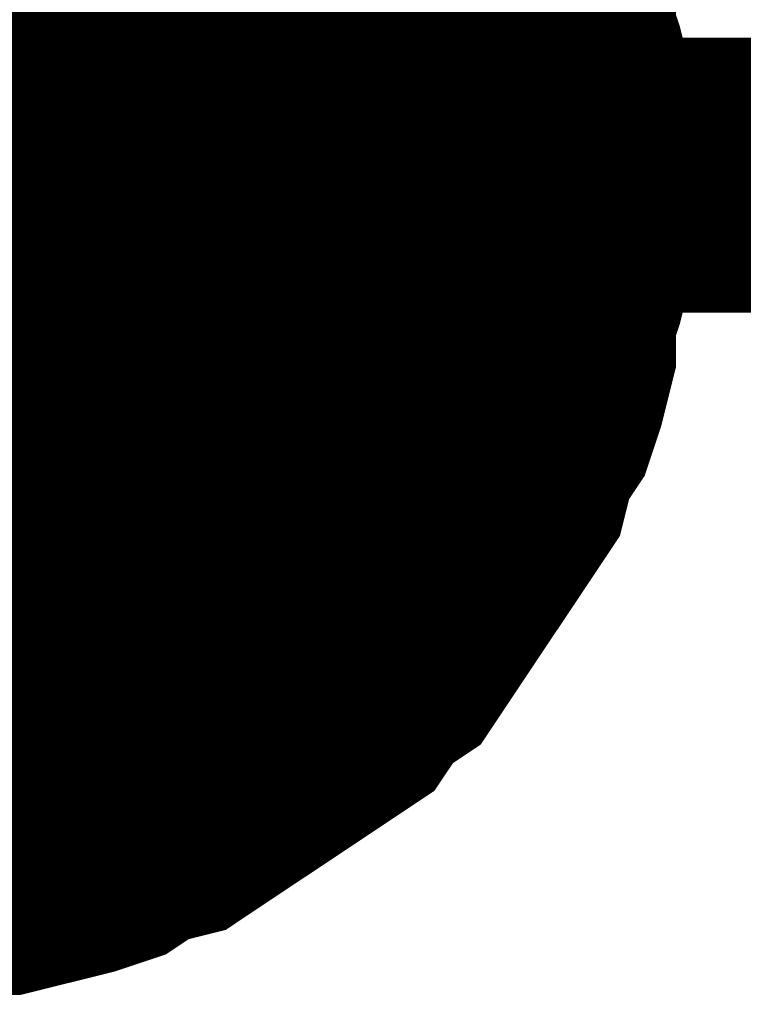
# Model space of a CAD drawing. Extents: x 0 to 17, y 0 to 11.
# Tile 16 of 29: x 5.807 to 5.8381, y 8.7641 to 8.8064. Entities that reach past the tile are written whole.
import ezdxf

# ---------------------------------------------------------------- set-up
doc = ezdxf.new("R2010")
doc.units = 0
doc.layers.add('SHEET', color=255, linetype='CONTINUOUS')

msp = doc.modelspace()

# ---------------------------------------------------------------- linework, layer by layer
at = {"layer": 'SHEET', "const_width": 0.03}
msp.add_lwpolyline([(5.785, 8.8, 1), (5.815, 8.8, 1)], format="xyb", close=True, dxfattribs=at)
at = {"layer": 'SHEET'}
for points, const_width in [([(5.827316, 8.812752), (5.827712, 8.811564), (5.828504, 8.80998), (5.8289, 8.808792), (5.829296, 8.807208), (5.829296, 8.805624), (5.829692, 8.804435), (5.830088, 8.802851), (5.830088, 8.801267), (5.830088, 8.799683)], 0.0118), ([(5.827316, 8.812752), (5.827712, 8.811564), (5.828504, 8.80998), (5.8289, 8.808792), (5.829296, 8.807208), (5.829296, 8.805624), (5.829692, 8.804435), (5.830088, 8.802851), (5.830088, 8.801267), (5.830088, 8.799683)], 0.0118), ([(5.827316, 8.812752), (5.827712, 8.811564), (5.828504, 8.80998), (5.8289, 8.808792), (5.829296, 8.807208), (5.829296, 8.805624), (5.829692, 8.804435), (5.830088, 8.802851), (5.830088, 8.801267), (5.830088, 8.799683)], 0.0118), ([(5.827316, 8.812752), (5.827712, 8.811564), (5.828504, 8.80998), (5.8289, 8.808792), (5.829296, 8.807208), (5.829296, 8.805624), (5.829692, 8.804435), (5.830088, 8.802851), (5.830088, 8.801267), (5.830088, 8.799683)], 0.0118), ([(5.827316, 8.812752), (5.827712, 8.811564), (5.828504, 8.80998), (5.8289, 8.808792), (5.829296, 8.807208), (5.829296, 8.805624), (5.829692, 8.804435), (5.830088, 8.802851), (5.830088, 8.801267), (5.830088, 8.799683)], 0.0118), ([(5.827316, 8.812752), (5.827712, 8.811564), (5.828504, 8.80998), (5.8289, 8.808792), (5.829296, 8.807208), (5.829296, 8.805624), (5.829692, 8.804435), (5.830088, 8.802851), (5.830088, 8.801267), (5.830088, 8.799683)], 0.0118), ([(5.827316, 8.812752), (5.827712, 8.811564), (5.828504, 8.80998), (5.8289, 8.808792), (5.829296, 8.807208), (5.829296, 8.805624), (5.829692, 8.804435), (5.830088, 8.802851), (5.830088, 8.801267), (5.830088, 8.799683)], 0.0118), ([(5.827316, 8.812752), (5.827712, 8.811564), (5.828504, 8.80998), (5.8289, 8.808792), (5.829296, 8.807208), (5.829296, 8.805624), (5.829692, 8.804435), (5.830088, 8.802851), (5.830088, 8.801267), (5.830088, 8.799683)], 0.0118), ([(5.827316, 8.812752), (5.827712, 8.811564), (5.828504, 8.80998), (5.8289, 8.808792), (5.829296, 8.807208), (5.829296, 8.805624), (5.829692, 8.804435), (5.830088, 8.802851), (5.830088, 8.801267), (5.830088, 8.799683)], 0.0118), ([(5.827316, 8.812752), (5.827712, 8.811564), (5.828504, 8.80998), (5.8289, 8.808792), (5.829296, 8.807208), (5.829296, 8.805624), (5.829692, 8.804435), (5.830088, 8.802851), (5.830088, 8.801267), (5.830088, 8.799683)], 0.0118), ([(5.8289, 8.808792), (5.829296, 8.807208), (5.829296, 8.805624), (5.829692, 8.804435), (5.830088, 8.802851), (5.830088, 8.801267), (5.830088, 8.799683)], 0.0039), ([(5.8289, 8.808792), (5.829296, 8.807208), (5.829296, 8.805624), (5.829692, 8.804435), (5.830088, 8.802851), (5.830088, 8.801267), (5.830088, 8.799683)], 0.0039), ([(5.8289, 8.808792), (5.829296, 8.807208), (5.829296, 8.805624), (5.829692, 8.804435), (5.830088, 8.802851), (5.830088, 8.801267), (5.830088, 8.799683)], 0.0039), ([(5.8289, 8.808792), (5.829296, 8.807208), (5.829296, 8.805624), (5.829692, 8.804435), (5.830088, 8.802851), (5.830088, 8.801267), (5.830088, 8.799683)], 0.0039), ([(5.8289, 8.808792), (5.829296, 8.807208), (5.829296, 8.805624), (5.829692, 8.804435), (5.830088, 8.802851), (5.830088, 8.801267), (5.830088, 8.799683)], 0.0039), ([(5.8289, 8.808792), (5.829296, 8.807208), (5.829296, 8.805624), (5.829692, 8.804435), (5.830088, 8.802851), (5.830088, 8.801267), (5.830088, 8.799683)], 0.0039), ([(5.8289, 8.808792), (5.829296, 8.807208), (5.829296, 8.805624), (5.829692, 8.804435), (5.830088, 8.802851), (5.830088, 8.801267), (5.830088, 8.799683)], 0.0039), ([(5.8289, 8.808792), (5.829296, 8.807208), (5.829296, 8.805624), (5.829692, 8.804435), (5.830088, 8.802851), (5.830088, 8.801267), (5.830088, 8.799683)], 0.0039), ([(5.8289, 8.808792), (5.829296, 8.807208), (5.829296, 8.805624), (5.829692, 8.804435), (5.830088, 8.802851), (5.830088, 8.801267), (5.830088, 8.799683)], 0.0039), ([(5.8289, 8.808792), (5.829296, 8.807208), (5.829296, 8.805624), (5.829692, 8.804435), (5.830088, 8.802851), (5.830088, 8.801267), (5.830088, 8.799683)], 0.0039), ([(5.830088, 8.799683), (5.830088, 8.798099), (5.830088, 8.796515), (5.829692, 8.794931), (5.829296, 8.793743), (5.829296, 8.792159), (5.8289, 8.790575), (5.828504, 8.789387), (5.827712, 8.788198), (5.827316, 8.786614), (5.826523, 8.785426), (5.825731, 8.784238), (5.824939, 8.78305), (5.824147, 8.781862), (5.823355, 8.780674), (5.822563, 8.779486), (5.821375, 8.778694), (5.820583, 8.777506), (5.819395, 8.776714), (5.818207, 8.775922), (5.817019, 8.77513), (5.815831, 8.774338), (5.814643, 8.773546), (5.813455, 8.772753), (5.811871, 8.772357), (5.810683, 8.771565), (5.809495, 8.771169), (5.807911, 8.770773), (5.806327, 8.770377), (5.805139, 8.770377), (5.803555, 8.769981), (5.801971, 8.769981), (5.800387, 8.769981)], 0.0118), ([(5.830088, 8.799683), (5.830088, 8.798099), (5.830088, 8.796515), (5.829692, 8.794931), (5.829296, 8.793743), (5.829296, 8.792159), (5.8289, 8.790575), (5.828504, 8.789387), (5.827712, 8.788198), (5.827316, 8.786614), (5.826523, 8.785426), (5.825731, 8.784238), (5.824939, 8.78305), (5.824147, 8.781862), (5.823355, 8.780674), (5.822563, 8.779486), (5.821375, 8.778694), (5.820583, 8.777506), (5.819395, 8.776714), (5.818207, 8.775922), (5.817019, 8.77513), (5.815831, 8.774338), (5.814643, 8.773546), (5.813455, 8.772753), (5.811871, 8.772357), (5.810683, 8.771565), (5.809495, 8.771169), (5.807911, 8.770773), (5.806327, 8.770377), (5.805139, 8.770377), (5.803555, 8.769981), (5.801971, 8.769981), (5.800387, 8.769981)], 0.0118), ([(5.830088, 8.799683), (5.830088, 8.798099), (5.830088, 8.796515), (5.829692, 8.794931), (5.829296, 8.793743), (5.829296, 8.792159), (5.8289, 8.790575), (5.828504, 8.789387), (5.827712, 8.788198), (5.827316, 8.786614), (5.826523, 8.785426), (5.825731, 8.784238), (5.824939, 8.78305), (5.824147, 8.781862), (5.823355, 8.780674), (5.822563, 8.779486), (5.821375, 8.778694), (5.820583, 8.777506), (5.819395, 8.776714), (5.818207, 8.775922), (5.817019, 8.77513), (5.815831, 8.774338), (5.814643, 8.773546), (5.813455, 8.772753), (5.811871, 8.772357), (5.810683, 8.771565), (5.809495, 8.771169), (5.807911, 8.770773), (5.806327, 8.770377), (5.805139, 8.770377), (5.803555, 8.769981), (5.801971, 8.769981), (5.800387, 8.769981)], 0.0118), ([(5.830088, 8.799683), (5.830088, 8.798099), (5.830088, 8.796515), (5.829692, 8.794931), (5.829296, 8.793743), (5.829296, 8.792159), (5.8289, 8.790575), (5.828504, 8.789387), (5.827712, 8.788198), (5.827316, 8.786614), (5.826523, 8.785426), (5.825731, 8.784238), (5.824939, 8.78305), (5.824147, 8.781862), (5.823355, 8.780674), (5.822563, 8.779486), (5.821375, 8.778694), (5.820583, 8.777506), (5.819395, 8.776714), (5.818207, 8.775922), (5.817019, 8.77513), (5.815831, 8.774338), (5.814643, 8.773546), (5.813455, 8.772753), (5.811871, 8.772357), (5.810683, 8.771565), (5.809495, 8.771169), (5.807911, 8.770773), (5.806327, 8.770377), (5.805139, 8.770377), (5.803555, 8.769981), (5.801971, 8.769981), (5.800387, 8.769981)], 0.0118), ([(5.800387, 8.799683), (5.900182, 8.799683)], 0.0118), ([(5.830088, 8.799683), (5.830088, 8.798099), (5.830088, 8.796515), (5.829692, 8.794931), (5.829296, 8.793743), (5.829296, 8.792159), (5.8289, 8.790575), (5.828504, 8.789387), (5.827712, 8.788198), (5.827316, 8.786614), (5.826523, 8.785426), (5.825731, 8.784238), (5.824939, 8.78305), (5.824147, 8.781862), (5.823355, 8.780674), (5.822563, 8.779486), (5.821375, 8.778694), (5.820583, 8.777506), (5.819395, 8.776714), (5.818207, 8.775922), (5.817019, 8.77513), (5.815831, 8.774338), (5.814643, 8.773546), (5.813455, 8.772753), (5.811871, 8.772357), (5.810683, 8.771565), (5.809495, 8.771169), (5.807911, 8.770773), (5.806327, 8.770377), (5.805139, 8.770377), (5.803555, 8.769981), (5.801971, 8.769981), (5.800387, 8.769981)], 0.0118), ([(5.830088, 8.799683), (5.830088, 8.798099), (5.830088, 8.796515), (5.829692, 8.794931), (5.829296, 8.793743), (5.829296, 8.792159), (5.8289, 8.790575), (5.828504, 8.789387), (5.827712, 8.788198), (5.827316, 8.786614), (5.826523, 8.785426), (5.825731, 8.784238), (5.824939, 8.78305), (5.824147, 8.781862), (5.823355, 8.780674), (5.822563, 8.779486), (5.821375, 8.778694), (5.820583, 8.777506), (5.819395, 8.776714), (5.818207, 8.775922), (5.817019, 8.77513), (5.815831, 8.774338), (5.814643, 8.773546), (5.813455, 8.772753), (5.811871, 8.772357), (5.810683, 8.771565), (5.809495, 8.771169), (5.807911, 8.770773), (5.806327, 8.770377), (5.805139, 8.770377), (5.803555, 8.769981), (5.801971, 8.769981), (5.800387, 8.769981)], 0.0118), ([(5.830088, 8.799683), (5.830088, 8.798099), (5.830088, 8.796515), (5.829692, 8.794931), (5.829296, 8.793743), (5.829296, 8.792159), (5.8289, 8.790575), (5.828504, 8.789387), (5.827712, 8.788198), (5.827316, 8.786614), (5.826523, 8.785426), (5.825731, 8.784238), (5.824939, 8.78305), (5.824147, 8.781862), (5.823355, 8.780674), (5.822563, 8.779486), (5.821375, 8.778694), (5.820583, 8.777506), (5.819395, 8.776714), (5.818207, 8.775922), (5.817019, 8.77513), (5.815831, 8.774338), (5.814643, 8.773546), (5.813455, 8.772753), (5.811871, 8.772357), (5.810683, 8.771565), (5.809495, 8.771169), (5.807911, 8.770773), (5.806327, 8.770377), (5.805139, 8.770377), (5.803555, 8.769981), (5.801971, 8.769981), (5.800387, 8.769981)], 0.0118), ([(5.830088, 8.799683), (5.830088, 8.798099), (5.830088, 8.796515), (5.829692, 8.794931), (5.829296, 8.793743), (5.829296, 8.792159), (5.8289, 8.790575), (5.828504, 8.789387), (5.827712, 8.788198), (5.827316, 8.786614), (5.826523, 8.785426), (5.825731, 8.784238), (5.824939, 8.78305), (5.824147, 8.781862), (5.823355, 8.780674), (5.822563, 8.779486), (5.821375, 8.778694), (5.820583, 8.777506), (5.819395, 8.776714), (5.818207, 8.775922), (5.817019, 8.77513), (5.815831, 8.774338), (5.814643, 8.773546), (5.813455, 8.772753), (5.811871, 8.772357), (5.810683, 8.771565), (5.809495, 8.771169), (5.807911, 8.770773), (5.806327, 8.770377), (5.805139, 8.770377), (5.803555, 8.769981), (5.801971, 8.769981), (5.800387, 8.769981)], 0.0118), ([(5.830088, 8.799683), (5.830088, 8.798099), (5.830088, 8.796515), (5.829692, 8.794931), (5.829296, 8.793743), (5.829296, 8.792159), (5.8289, 8.790575), (5.828504, 8.789387), (5.827712, 8.788198), (5.827316, 8.786614), (5.826523, 8.785426), (5.825731, 8.784238), (5.824939, 8.78305), (5.824147, 8.781862), (5.823355, 8.780674), (5.822563, 8.779486), (5.821375, 8.778694), (5.820583, 8.777506), (5.819395, 8.776714), (5.818207, 8.775922), (5.817019, 8.77513), (5.815831, 8.774338), (5.814643, 8.773546), (5.813455, 8.772753), (5.811871, 8.772357), (5.810683, 8.771565), (5.809495, 8.771169), (5.807911, 8.770773), (5.806327, 8.770377), (5.805139, 8.770377), (5.803555, 8.769981), (5.801971, 8.769981), (5.800387, 8.769981)], 0.0118), ([(5.830088, 8.799683), (5.830088, 8.798099), (5.830088, 8.796515), (5.829692, 8.794931), (5.829296, 8.793743), (5.829296, 8.792159), (5.8289, 8.790575), (5.828504, 8.789387), (5.827712, 8.788198), (5.827316, 8.786614), (5.826523, 8.785426), (5.825731, 8.784238), (5.824939, 8.78305), (5.824147, 8.781862), (5.823355, 8.780674), (5.822563, 8.779486), (5.821375, 8.778694), (5.820583, 8.777506), (5.819395, 8.776714), (5.818207, 8.775922), (5.817019, 8.77513), (5.815831, 8.774338), (5.814643, 8.773546), (5.813455, 8.772753), (5.811871, 8.772357), (5.810683, 8.771565), (5.809495, 8.771169), (5.807911, 8.770773), (5.806327, 8.770377), (5.805139, 8.770377), (5.803555, 8.769981), (5.801971, 8.769981), (5.800387, 8.769981)], 0.0118), ([(5.830088, 8.799683), (5.830088, 8.799683), (5.830088, 8.799683), (5.830088, 8.799683), (5.830088, 8.799683), (5.830088, 8.799683), (5.830088, 8.799683), (5.830088, 8.799683), (5.830088, 8.799683), (5.830088, 8.799683), (5.830088, 8.799683), (5.830088, 8.799683), (5.830088, 8.799683), (5.830088, 8.799683), (5.830088, 8.799683), (5.830088, 8.799683), (5.830088, 8.799683), (5.830088, 8.799683), (5.830088, 8.799683), (5.830088, 8.799683), (5.830088, 8.799683), (5.830088, 8.799683), (5.830088, 8.799683), (5.830088, 8.799683), (5.830088, 8.799683), (5.830088, 8.799683), (5.830088, 8.799683), (5.830088, 8.799683), (5.830088, 8.799683), (5.830088, 8.799683), (5.830088, 8.799683), (5.830088, 8.799683), (5.830088, 8.799683)], 0.0118), ([(5.830088, 8.799683), (5.830088, 8.799683)], 0.0118), ([(5.830088, 8.799683), (5.830088, 8.799683), (5.830088, 8.799683), (5.830088, 8.799683), (5.830088, 8.799683), (5.830088, 8.799683), (5.830088, 8.799683), (5.830088, 8.799683), (5.830088, 8.799683), (5.830088, 8.799683), (5.830088, 8.799683), (5.830088, 8.799683), (5.830088, 8.799683), (5.830088, 8.799683), (5.830088, 8.799683), (5.830088, 8.799683), (5.830088, 8.799683), (5.830088, 8.799683), (5.830088, 8.799683), (5.830088, 8.799683), (5.830088, 8.799683), (5.830088, 8.799683), (5.830088, 8.799683), (5.830088, 8.799683), (5.830088, 8.799683), (5.830088, 8.799683), (5.830088, 8.799683), (5.830088, 8.799683), (5.830088, 8.799683), (5.830088, 8.799683), (5.830088, 8.799683), (5.830088, 8.799683), (5.830088, 8.799683)], 0.0118), ([(5.830088, 8.799683), (5.830088, 8.799683)], 0.0118), ([(5.830088, 8.799683), (5.830088, 8.799683), (5.830088, 8.799683), (5.830088, 8.799683), (5.830088, 8.799683), (5.830088, 8.799683), (5.830088, 8.799683), (5.830088, 8.799683), (5.830088, 8.799683), (5.830088, 8.799683), (5.830088, 8.799683), (5.830088, 8.799683), (5.830088, 8.799683), (5.830088, 8.799683), (5.830088, 8.799683), (5.830088, 8.799683), (5.830088, 8.799683), (5.830088, 8.799683), (5.830088, 8.799683), (5.830088, 8.799683), (5.830088, 8.799683), (5.830088, 8.799683), (5.830088, 8.799683), (5.830088, 8.799683), (5.830088, 8.799683), (5.830088, 8.799683), (5.830088, 8.799683), (5.830088, 8.799683), (5.830088, 8.799683), (5.830088, 8.799683), (5.830088, 8.799683), (5.830088, 8.799683), (5.830088, 8.799683)], 0.0118), ([(5.830088, 8.799683), (5.830088, 8.799683)], 0.0118), ([(5.830088, 8.799683), (5.830088, 8.799683), (5.830088, 8.799683), (5.830088, 8.799683), (5.830088, 8.799683), (5.830088, 8.799683), (5.830088, 8.799683), (5.830088, 8.799683), (5.830088, 8.799683), (5.830088, 8.799683), (5.830088, 8.799683), (5.830088, 8.799683), (5.830088, 8.799683), (5.830088, 8.799683), (5.830088, 8.799683), (5.830088, 8.799683), (5.830088, 8.799683), (5.830088, 8.799683), (5.830088, 8.799683), (5.830088, 8.799683), (5.830088, 8.799683), (5.830088, 8.799683), (5.830088, 8.799683), (5.830088, 8.799683), (5.830088, 8.799683), (5.830088, 8.799683), (5.830088, 8.799683), (5.830088, 8.799683), (5.830088, 8.799683), (5.830088, 8.799683), (5.830088, 8.799683), (5.830088, 8.799683), (5.830088, 8.799683)], 0.0118), ([(5.830088, 8.799683), (5.830088, 8.799683)], 0.0118), ([(5.830088, 8.799683), (5.830088, 8.799683), (5.830088, 8.799683), (5.830088, 8.799683), (5.830088, 8.799683), (5.830088, 8.799683), (5.830088, 8.799683), (5.830088, 8.799683), (5.830088, 8.799683), (5.830088, 8.799683), (5.830088, 8.799683), (5.830088, 8.799683), (5.830088, 8.799683), (5.830088, 8.799683), (5.830088, 8.799683), (5.830088, 8.799683), (5.830088, 8.799683), (5.830088, 8.799683), (5.830088, 8.799683), (5.830088, 8.799683), (5.830088, 8.799683), (5.830088, 8.799683), (5.830088, 8.799683), (5.830088, 8.799683), (5.830088, 8.799683), (5.830088, 8.799683), (5.830088, 8.799683), (5.830088, 8.799683), (5.830088, 8.799683), (5.830088, 8.799683), (5.830088, 8.799683), (5.830088, 8.799683), (5.830088, 8.799683)], 0.0118), ([(5.830088, 8.799683), (5.830088, 8.799683)], 0.0118), ([(5.830088, 8.799683), (5.830088, 8.799683), (5.830088, 8.799683), (5.830088, 8.799683), (5.830088, 8.799683), (5.830088, 8.799683), (5.830088, 8.799683), (5.830088, 8.799683), (5.830088, 8.799683), (5.830088, 8.799683), (5.830088, 8.799683), (5.830088, 8.799683), (5.830088, 8.799683), (5.830088, 8.799683), (5.830088, 8.799683), (5.830088, 8.799683), (5.830088, 8.799683), (5.830088, 8.799683), (5.830088, 8.799683), (5.830088, 8.799683), (5.830088, 8.799683), (5.830088, 8.799683), (5.830088, 8.799683), (5.830088, 8.799683), (5.830088, 8.799683), (5.830088, 8.799683), (5.830088, 8.799683), (5.830088, 8.799683), (5.830088, 8.799683), (5.830088, 8.799683), (5.830088, 8.799683), (5.830088, 8.799683), (5.830088, 8.799683)], 0.0118), ([(5.830088, 8.799683), (5.830088, 8.799683)], 0.0118), ([(5.830088, 8.799683), (5.830088, 8.799683), (5.830088, 8.799683), (5.830088, 8.799683), (5.830088, 8.799683), (5.830088, 8.799683), (5.830088, 8.799683), (5.830088, 8.799683), (5.830088, 8.799683), (5.830088, 8.799683), (5.830088, 8.799683), (5.830088, 8.799683), (5.830088, 8.799683), (5.830088, 8.799683), (5.830088, 8.799683), (5.830088, 8.799683), (5.830088, 8.799683), (5.830088, 8.799683), (5.830088, 8.799683), (5.830088, 8.799683), (5.830088, 8.799683), (5.830088, 8.799683), (5.830088, 8.799683), (5.830088, 8.799683), (5.830088, 8.799683), (5.830088, 8.799683), (5.830088, 8.799683), (5.830088, 8.799683), (5.830088, 8.799683), (5.830088, 8.799683), (5.830088, 8.799683), (5.830088, 8.799683), (5.830088, 8.799683)], 0.0118), ([(5.830088, 8.799683), (5.830088, 8.799683)], 0.0118), ([(5.830088, 8.799683), (5.830088, 8.799683), (5.830088, 8.799683), (5.830088, 8.799683), (5.830088, 8.799683), (5.830088, 8.799683), (5.830088, 8.799683), (5.830088, 8.799683), (5.830088, 8.799683), (5.830088, 8.799683), (5.830088, 8.799683), (5.830088, 8.799683), (5.830088, 8.799683), (5.830088, 8.799683), (5.830088, 8.799683), (5.830088, 8.799683), (5.830088, 8.799683), (5.830088, 8.799683), (5.830088, 8.799683), (5.830088, 8.799683), (5.830088, 8.799683), (5.830088, 8.799683), (5.830088, 8.799683), (5.830088, 8.799683), (5.830088, 8.799683), (5.830088, 8.799683), (5.830088, 8.799683), (5.830088, 8.799683), (5.830088, 8.799683), (5.830088, 8.799683), (5.830088, 8.799683), (5.830088, 8.799683), (5.830088, 8.799683)], 0.0118), ([(5.830088, 8.799683), (5.830088, 8.799683)], 0.0118), ([(5.830088, 8.799683), (5.830088, 8.799683), (5.830088, 8.799683), (5.830088, 8.799683), (5.830088, 8.799683), (5.830088, 8.799683), (5.830088, 8.799683), (5.830088, 8.799683), (5.830088, 8.799683), (5.830088, 8.799683), (5.830088, 8.799683), (5.830088, 8.799683), (5.830088, 8.799683), (5.830088, 8.799683), (5.830088, 8.799683), (5.830088, 8.799683), (5.830088, 8.799683), (5.830088, 8.799683), (5.830088, 8.799683), (5.830088, 8.799683), (5.830088, 8.799683), (5.830088, 8.799683), (5.830088, 8.799683), (5.830088, 8.799683), (5.830088, 8.799683), (5.830088, 8.799683), (5.830088, 8.799683), (5.830088, 8.799683), (5.830088, 8.799683), (5.830088, 8.799683), (5.830088, 8.799683), (5.830088, 8.799683), (5.830088, 8.799683)], 0.0118), ([(5.830088, 8.799683), (5.830088, 8.799683)], 0.0118), ([(5.830088, 8.799683), (5.830088, 8.799683), (5.830088, 8.799683), (5.830088, 8.799683), (5.830088, 8.799683), (5.830088, 8.799683), (5.830088, 8.799683), (5.830088, 8.799683), (5.830088, 8.799683), (5.830088, 8.799683), (5.830088, 8.799683), (5.830088, 8.799683), (5.830088, 8.799683), (5.830088, 8.799683), (5.830088, 8.799683), (5.830088, 8.799683), (5.830088, 8.799683), (5.830088, 8.799683), (5.830088, 8.799683), (5.830088, 8.799683), (5.830088, 8.799683), (5.830088, 8.799683), (5.830088, 8.799683), (5.830088, 8.799683), (5.830088, 8.799683), (5.830088, 8.799683), (5.830088, 8.799683), (5.830088, 8.799683), (5.830088, 8.799683), (5.830088, 8.799683), (5.830088, 8.799683), (5.830088, 8.799683), (5.830088, 8.799683)], 0.0118), ([(5.830088, 8.799683), (5.830088, 8.799683)], 0.0118), ([(5.830088, 8.799683), (5.830088, 8.798099), (5.830088, 8.796515), (5.829692, 8.794931), (5.829296, 8.793743), (5.829296, 8.792159), (5.8289, 8.790575), (5.828504, 8.789387), (5.827712, 8.788198), (5.827316, 8.786614), (5.826523, 8.785426), (5.825731, 8.784238), (5.824939, 8.78305), (5.824147, 8.781862), (5.823355, 8.780674), (5.822563, 8.779486), (5.821375, 8.778694), (5.820583, 8.777506), (5.819395, 8.776714), (5.818207, 8.775922), (5.817019, 8.77513), (5.815831, 8.774338), (5.814643, 8.773546), (5.813455, 8.772753), (5.811871, 8.772357), (5.810683, 8.771565), (5.809495, 8.771169), (5.807911, 8.770773), (5.806327, 8.770377), (5.805139, 8.770377), (5.803555, 8.769981)], 0.0039), ([(5.830088, 8.799683), (5.830088, 8.798099), (5.830088, 8.796515), (5.829692, 8.794931), (5.829296, 8.793743), (5.829296, 8.792159), (5.8289, 8.790575), (5.828504, 8.789387), (5.827712, 8.788198), (5.827316, 8.786614), (5.826523, 8.785426), (5.825731, 8.784238), (5.824939, 8.78305), (5.824147, 8.781862), (5.823355, 8.780674), (5.822563, 8.779486), (5.821375, 8.778694), (5.820583, 8.777506), (5.819395, 8.776714), (5.818207, 8.775922), (5.817019, 8.77513), (5.815831, 8.774338), (5.814643, 8.773546), (5.813455, 8.772753), (5.811871, 8.772357), (5.810683, 8.771565), (5.809495, 8.771169), (5.807911, 8.770773), (5.806327, 8.770377), (5.805139, 8.770377), (5.803555, 8.769981)], 0.0039), ([(5.830088, 8.799683), (5.830088, 8.798099), (5.830088, 8.796515), (5.829692, 8.794931), (5.829296, 8.793743), (5.829296, 8.792159), (5.8289, 8.790575), (5.828504, 8.789387), (5.827712, 8.788198), (5.827316, 8.786614), (5.826523, 8.785426), (5.825731, 8.784238), (5.824939, 8.78305), (5.824147, 8.781862), (5.823355, 8.780674), (5.822563, 8.779486), (5.821375, 8.778694), (5.820583, 8.777506), (5.819395, 8.776714), (5.818207, 8.775922), (5.817019, 8.77513), (5.815831, 8.774338), (5.814643, 8.773546), (5.813455, 8.772753), (5.811871, 8.772357), (5.810683, 8.771565), (5.809495, 8.771169), (5.807911, 8.770773), (5.806327, 8.770377), (5.805139, 8.770377), (5.803555, 8.769981)], 0.0039), ([(5.830088, 8.799683), (5.830088, 8.798099), (5.830088, 8.796515), (5.829692, 8.794931), (5.829296, 8.793743), (5.829296, 8.792159), (5.8289, 8.790575), (5.828504, 8.789387), (5.827712, 8.788198), (5.827316, 8.786614), (5.826523, 8.785426), (5.825731, 8.784238), (5.824939, 8.78305), (5.824147, 8.781862), (5.823355, 8.780674), (5.822563, 8.779486), (5.821375, 8.778694), (5.820583, 8.777506), (5.819395, 8.776714), (5.818207, 8.775922), (5.817019, 8.77513), (5.815831, 8.774338), (5.814643, 8.773546), (5.813455, 8.772753), (5.811871, 8.772357), (5.810683, 8.771565), (5.809495, 8.771169), (5.807911, 8.770773), (5.806327, 8.770377), (5.805139, 8.770377), (5.803555, 8.769981)], 0.0039), ([(5.830088, 8.799683), (5.830088, 8.798099), (5.830088, 8.796515), (5.829692, 8.794931), (5.829296, 8.793743), (5.829296, 8.792159), (5.8289, 8.790575), (5.828504, 8.789387), (5.827712, 8.788198), (5.827316, 8.786614), (5.826523, 8.785426), (5.825731, 8.784238), (5.824939, 8.78305), (5.824147, 8.781862), (5.823355, 8.780674), (5.822563, 8.779486), (5.821375, 8.778694), (5.820583, 8.777506), (5.819395, 8.776714), (5.818207, 8.775922), (5.817019, 8.77513), (5.815831, 8.774338), (5.814643, 8.773546), (5.813455, 8.772753), (5.811871, 8.772357), (5.810683, 8.771565), (5.809495, 8.771169), (5.807911, 8.770773), (5.806327, 8.770377), (5.805139, 8.770377), (5.803555, 8.769981)], 0.0039), ([(5.830088, 8.799683), (5.830088, 8.798099), (5.830088, 8.796515), (5.829692, 8.794931), (5.829296, 8.793743), (5.829296, 8.792159), (5.8289, 8.790575), (5.828504, 8.789387), (5.827712, 8.788198), (5.827316, 8.786614), (5.826523, 8.785426), (5.825731, 8.784238), (5.824939, 8.78305), (5.824147, 8.781862), (5.823355, 8.780674), (5.822563, 8.779486), (5.821375, 8.778694), (5.820583, 8.777506), (5.819395, 8.776714), (5.818207, 8.775922), (5.817019, 8.77513), (5.815831, 8.774338), (5.814643, 8.773546), (5.813455, 8.772753), (5.811871, 8.772357), (5.810683, 8.771565), (5.809495, 8.771169), (5.807911, 8.770773), (5.806327, 8.770377), (5.805139, 8.770377), (5.803555, 8.769981)], 0.0039), ([(5.830088, 8.799683), (5.830088, 8.798099), (5.830088, 8.796515), (5.829692, 8.794931), (5.829296, 8.793743), (5.829296, 8.792159), (5.8289, 8.790575), (5.828504, 8.789387), (5.827712, 8.788198), (5.827316, 8.786614), (5.826523, 8.785426), (5.825731, 8.784238), (5.824939, 8.78305), (5.824147, 8.781862), (5.823355, 8.780674), (5.822563, 8.779486), (5.821375, 8.778694), (5.820583, 8.777506), (5.819395, 8.776714), (5.818207, 8.775922), (5.817019, 8.77513), (5.815831, 8.774338), (5.814643, 8.773546), (5.813455, 8.772753), (5.811871, 8.772357), (5.810683, 8.771565), (5.809495, 8.771169), (5.807911, 8.770773), (5.806327, 8.770377), (5.805139, 8.770377), (5.803555, 8.769981)], 0.0039), ([(5.830088, 8.799683), (5.830088, 8.798099), (5.830088, 8.796515), (5.829692, 8.794931), (5.829296, 8.793743), (5.829296, 8.792159), (5.8289, 8.790575), (5.828504, 8.789387), (5.827712, 8.788198), (5.827316, 8.786614), (5.826523, 8.785426), (5.825731, 8.784238), (5.824939, 8.78305), (5.824147, 8.781862), (5.823355, 8.780674), (5.822563, 8.779486), (5.821375, 8.778694), (5.820583, 8.777506), (5.819395, 8.776714), (5.818207, 8.775922), (5.817019, 8.77513), (5.815831, 8.774338), (5.814643, 8.773546), (5.813455, 8.772753), (5.811871, 8.772357), (5.810683, 8.771565), (5.809495, 8.771169), (5.807911, 8.770773), (5.806327, 8.770377), (5.805139, 8.770377), (5.803555, 8.769981)], 0.0039), ([(5.830088, 8.799683), (5.830088, 8.798099), (5.830088, 8.796515), (5.829692, 8.794931), (5.829296, 8.793743), (5.829296, 8.792159), (5.8289, 8.790575), (5.828504, 8.789387), (5.827712, 8.788198), (5.827316, 8.786614), (5.826523, 8.785426), (5.825731, 8.784238), (5.824939, 8.78305), (5.824147, 8.781862), (5.823355, 8.780674), (5.822563, 8.779486), (5.821375, 8.778694), (5.820583, 8.777506), (5.819395, 8.776714), (5.818207, 8.775922), (5.817019, 8.77513), (5.815831, 8.774338), (5.814643, 8.773546), (5.813455, 8.772753), (5.811871, 8.772357), (5.810683, 8.771565), (5.809495, 8.771169), (5.807911, 8.770773), (5.806327, 8.770377), (5.805139, 8.770377), (5.803555, 8.769981)], 0.0039), ([(5.830088, 8.799683), (5.830088, 8.798099), (5.830088, 8.796515), (5.829692, 8.794931), (5.829296, 8.793743), (5.829296, 8.792159), (5.8289, 8.790575), (5.828504, 8.789387), (5.827712, 8.788198), (5.827316, 8.786614), (5.826523, 8.785426), (5.825731, 8.784238), (5.824939, 8.78305), (5.824147, 8.781862), (5.823355, 8.780674), (5.822563, 8.779486), (5.821375, 8.778694), (5.820583, 8.777506), (5.819395, 8.776714), (5.818207, 8.775922), (5.817019, 8.77513), (5.815831, 8.774338), (5.814643, 8.773546), (5.813455, 8.772753), (5.811871, 8.772357), (5.810683, 8.771565), (5.809495, 8.771169), (5.807911, 8.770773), (5.806327, 8.770377), (5.805139, 8.770377), (5.803555, 8.769981)], 0.0039), ([(5.830088, 8.799683), (5.830088, 8.799683), (5.830088, 8.799683), (5.830088, 8.799683), (5.830088, 8.799683), (5.830088, 8.799683), (5.830088, 8.799683), (5.830088, 8.799683), (5.830088, 8.799683), (5.830088, 8.799683), (5.830088, 8.799683), (5.830088, 8.799683), (5.830088, 8.799683), (5.830088, 8.799683), (5.830088, 8.799683), (5.830088, 8.799683), (5.830088, 8.799683), (5.830088, 8.799683), (5.830088, 8.799683), (5.830088, 8.799683), (5.830088, 8.799683), (5.830088, 8.799683), (5.830088, 8.799683), (5.830088, 8.799683), (5.830088, 8.799683), (5.830088, 8.799683), (5.830088, 8.799683), (5.830088, 8.799683), (5.830088, 8.799683), (5.830088, 8.799683), (5.830088, 8.799683), (5.830088, 8.799683), (5.830088, 8.799683)], 0.0039), ([(5.830088, 8.799683), (5.830088, 8.799683)], 0.0039), ([(5.830088, 8.799683), (5.830088, 8.799683), (5.830088, 8.799683), (5.830088, 8.799683), (5.830088, 8.799683), (5.830088, 8.799683), (5.830088, 8.799683), (5.830088, 8.799683), (5.830088, 8.799683), (5.830088, 8.799683), (5.830088, 8.799683), (5.830088, 8.799683), (5.830088, 8.799683), (5.830088, 8.799683), (5.830088, 8.799683), (5.830088, 8.799683), (5.830088, 8.799683), (5.830088, 8.799683), (5.830088, 8.799683), (5.830088, 8.799683), (5.830088, 8.799683), (5.830088, 8.799683), (5.830088, 8.799683), (5.830088, 8.799683), (5.830088, 8.799683), (5.830088, 8.799683), (5.830088, 8.799683), (5.830088, 8.799683), (5.830088, 8.799683), (5.830088, 8.799683), (5.830088, 8.799683), (5.830088, 8.799683), (5.830088, 8.799683)], 0.0039), ([(5.830088, 8.799683), (5.830088, 8.799683)], 0.0039), ([(5.830088, 8.799683), (5.830088, 8.799683), (5.830088, 8.799683), (5.830088, 8.799683), (5.830088, 8.799683), (5.830088, 8.799683), (5.830088, 8.799683), (5.830088, 8.799683), (5.830088, 8.799683), (5.830088, 8.799683), (5.830088, 8.799683), (5.830088, 8.799683), (5.830088, 8.799683), (5.830088, 8.799683), (5.830088, 8.799683), (5.830088, 8.799683), (5.830088, 8.799683), (5.830088, 8.799683), (5.830088, 8.799683), (5.830088, 8.799683), (5.830088, 8.799683), (5.830088, 8.799683), (5.830088, 8.799683), (5.830088, 8.799683), (5.830088, 8.799683), (5.830088, 8.799683), (5.830088, 8.799683), (5.830088, 8.799683), (5.830088, 8.799683), (5.830088, 8.799683), (5.830088, 8.799683), (5.830088, 8.799683), (5.830088, 8.799683)], 0.0039), ([(5.830088, 8.799683), (5.830088, 8.799683)], 0.0039), ([(5.830088, 8.799683), (5.830088, 8.799683), (5.830088, 8.799683), (5.830088, 8.799683), (5.830088, 8.799683), (5.830088, 8.799683), (5.830088, 8.799683), (5.830088, 8.799683), (5.830088, 8.799683), (5.830088, 8.799683), (5.830088, 8.799683), (5.830088, 8.799683), (5.830088, 8.799683), (5.830088, 8.799683), (5.830088, 8.799683), (5.830088, 8.799683), (5.830088, 8.799683), (5.830088, 8.799683), (5.830088, 8.799683), (5.830088, 8.799683), (5.830088, 8.799683), (5.830088, 8.799683), (5.830088, 8.799683), (5.830088, 8.799683), (5.830088, 8.799683), (5.830088, 8.799683), (5.830088, 8.799683), (5.830088, 8.799683), (5.830088, 8.799683), (5.830088, 8.799683), (5.830088, 8.799683), (5.830088, 8.799683), (5.830088, 8.799683)], 0.0039), ([(5.830088, 8.799683), (5.830088, 8.799683)], 0.0039), ([(5.830088, 8.799683), (5.830088, 8.799683), (5.830088, 8.799683), (5.830088, 8.799683), (5.830088, 8.799683), (5.830088, 8.799683), (5.830088, 8.799683), (5.830088, 8.799683), (5.830088, 8.799683), (5.830088, 8.799683), (5.830088, 8.799683), (5.830088, 8.799683), (5.830088, 8.799683), (5.830088, 8.799683), (5.830088, 8.799683), (5.830088, 8.799683), (5.830088, 8.799683), (5.830088, 8.799683), (5.830088, 8.799683), (5.830088, 8.799683), (5.830088, 8.799683), (5.830088, 8.799683), (5.830088, 8.799683), (5.830088, 8.799683), (5.830088, 8.799683), (5.830088, 8.799683), (5.830088, 8.799683), (5.830088, 8.799683), (5.830088, 8.799683), (5.830088, 8.799683), (5.830088, 8.799683), (5.830088, 8.799683), (5.830088, 8.799683)], 0.0039), ([(5.830088, 8.799683), (5.830088, 8.799683)], 0.0039), ([(5.830088, 8.799683), (5.830088, 8.799683), (5.830088, 8.799683), (5.830088, 8.799683), (5.830088, 8.799683), (5.830088, 8.799683), (5.830088, 8.799683), (5.830088, 8.799683), (5.830088, 8.799683), (5.830088, 8.799683), (5.830088, 8.799683), (5.830088, 8.799683), (5.830088, 8.799683), (5.830088, 8.799683), (5.830088, 8.799683), (5.830088, 8.799683), (5.830088, 8.799683), (5.830088, 8.799683), (5.830088, 8.799683), (5.830088, 8.799683), (5.830088, 8.799683), (5.830088, 8.799683), (5.830088, 8.799683), (5.830088, 8.799683), (5.830088, 8.799683), (5.830088, 8.799683), (5.830088, 8.799683), (5.830088, 8.799683), (5.830088, 8.799683), (5.830088, 8.799683), (5.830088, 8.799683), (5.830088, 8.799683), (5.830088, 8.799683)], 0.0039), ([(5.830088, 8.799683), (5.830088, 8.799683)], 0.0039), ([(5.830088, 8.799683), (5.830088, 8.799683), (5.830088, 8.799683), (5.830088, 8.799683), (5.830088, 8.799683), (5.830088, 8.799683), (5.830088, 8.799683), (5.830088, 8.799683), (5.830088, 8.799683), (5.830088, 8.799683), (5.830088, 8.799683), (5.830088, 8.799683), (5.830088, 8.799683), (5.830088, 8.799683), (5.830088, 8.799683), (5.830088, 8.799683), (5.830088, 8.799683), (5.830088, 8.799683), (5.830088, 8.799683), (5.830088, 8.799683), (5.830088, 8.799683), (5.830088, 8.799683), (5.830088, 8.799683), (5.830088, 8.799683), (5.830088, 8.799683), (5.830088, 8.799683), (5.830088, 8.799683), (5.830088, 8.799683), (5.830088, 8.799683), (5.830088, 8.799683), (5.830088, 8.799683), (5.830088, 8.799683), (5.830088, 8.799683)], 0.0039), ([(5.830088, 8.799683), (5.830088, 8.799683)], 0.0039), ([(5.830088, 8.799683), (5.830088, 8.799683), (5.830088, 8.799683), (5.830088, 8.799683), (5.830088, 8.799683), (5.830088, 8.799683), (5.830088, 8.799683), (5.830088, 8.799683), (5.830088, 8.799683), (5.830088, 8.799683), (5.830088, 8.799683), (5.830088, 8.799683), (5.830088, 8.799683), (5.830088, 8.799683), (5.830088, 8.799683), (5.830088, 8.799683), (5.830088, 8.799683), (5.830088, 8.799683), (5.830088, 8.799683), (5.830088, 8.799683), (5.830088, 8.799683), (5.830088, 8.799683), (5.830088, 8.799683), (5.830088, 8.799683), (5.830088, 8.799683), (5.830088, 8.799683), (5.830088, 8.799683), (5.830088, 8.799683), (5.830088, 8.799683), (5.830088, 8.799683), (5.830088, 8.799683), (5.830088, 8.799683), (5.830088, 8.799683)], 0.0039), ([(5.830088, 8.799683), (5.830088, 8.799683)], 0.0039), ([(5.830088, 8.799683), (5.830088, 8.799683), (5.830088, 8.799683), (5.830088, 8.799683), (5.830088, 8.799683), (5.830088, 8.799683), (5.830088, 8.799683), (5.830088, 8.799683), (5.830088, 8.799683), (5.830088, 8.799683), (5.830088, 8.799683), (5.830088, 8.799683), (5.830088, 8.799683), (5.830088, 8.799683), (5.830088, 8.799683), (5.830088, 8.799683), (5.830088, 8.799683), (5.830088, 8.799683), (5.830088, 8.799683), (5.830088, 8.799683), (5.830088, 8.799683), (5.830088, 8.799683), (5.830088, 8.799683), (5.830088, 8.799683), (5.830088, 8.799683), (5.830088, 8.799683), (5.830088, 8.799683), (5.830088, 8.799683), (5.830088, 8.799683), (5.830088, 8.799683), (5.830088, 8.799683), (5.830088, 8.799683), (5.830088, 8.799683)], 0.0039), ([(5.830088, 8.799683), (5.830088, 8.799683)], 0.0039), ([(5.830088, 8.799683), (5.830088, 8.799683), (5.830088, 8.799683), (5.830088, 8.799683), (5.830088, 8.799683), (5.830088, 8.799683), (5.830088, 8.799683), (5.830088, 8.799683), (5.830088, 8.799683), (5.830088, 8.799683), (5.830088, 8.799683), (5.830088, 8.799683), (5.830088, 8.799683), (5.830088, 8.799683), (5.830088, 8.799683), (5.830088, 8.799683), (5.830088, 8.799683), (5.830088, 8.799683), (5.830088, 8.799683), (5.830088, 8.799683), (5.830088, 8.799683), (5.830088, 8.799683), (5.830088, 8.799683), (5.830088, 8.799683), (5.830088, 8.799683), (5.830088, 8.799683), (5.830088, 8.799683), (5.830088, 8.799683), (5.830088, 8.799683), (5.830088, 8.799683), (5.830088, 8.799683), (5.830088, 8.799683), (5.830088, 8.799683)], 0.0039), ([(5.830088, 8.799683), (5.830088, 8.799683)], 0.0039)]:
    msp.add_lwpolyline(points, dxfattribs=dict(at, const_width=const_width))

doc.saveas('drawing.dxf')
